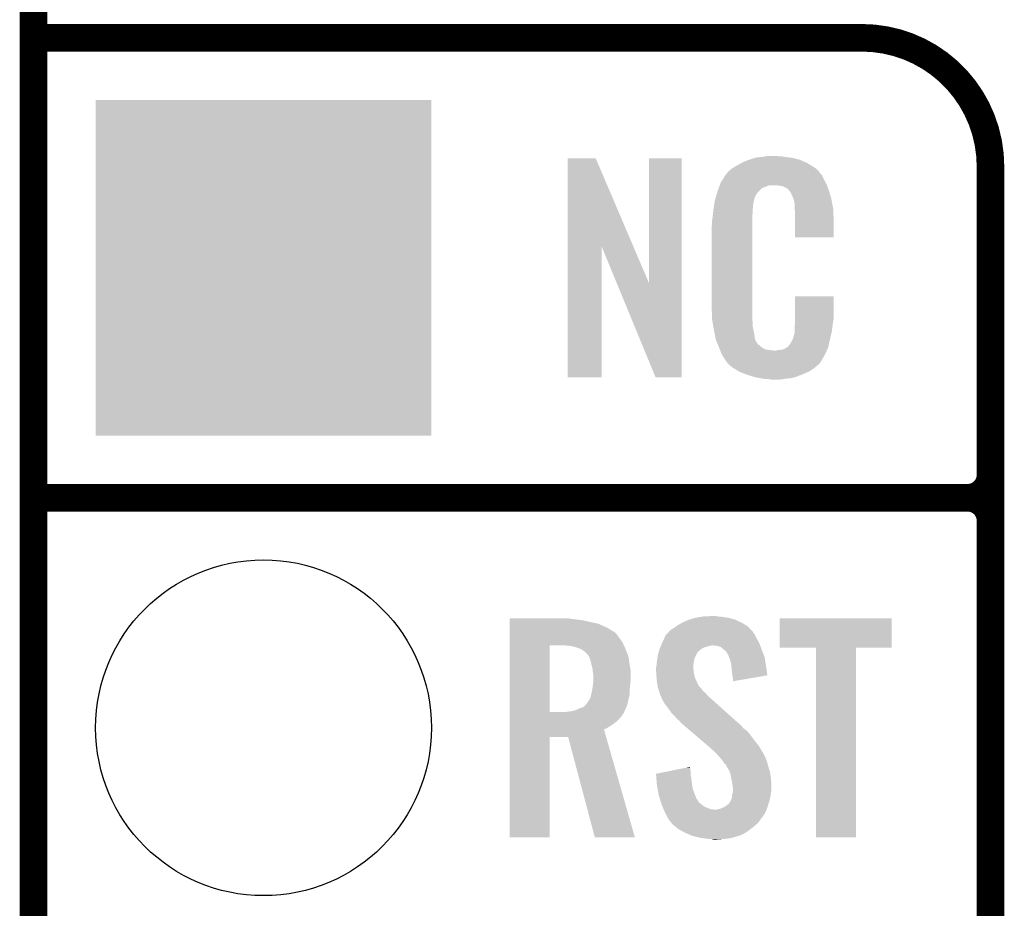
# Model space of a CAD drawing. Extents: x -1.3 to 24.2, y -3.9 to 39.2.
# Tile 18 of 34: x -1.3 to 4.1, y 14.2 to 19.1. Entities that reach past the tile are written whole.
import ezdxf

# ---------------------------------------------------------------- set-up
doc = ezdxf.new("R2010")
doc.units = 0
doc.layers.get('0').update_dxf_attribs({"linetype": 'CONTINUOUS'})
for name, color, linetype in [('PRESSURE_24_CLICK_V100_GKO', 5, 'CONTINUOUS'), ('PRESSURE_24_CLICK_V100_GTO', 14, 'CONTINUOUS'), ('PRESSURE_24_CLICK_V100_GTS', 12, 'CONTINUOUS')]:
    doc.layers.add(name, color=color, linetype=linetype)

# ---------------------------------------------------------------- blocks, each defined once
blk = doc.blocks.new('ROUND_23')
blk.add_circle((0, 0), 0.9271)
blk = doc.blocks.new('SQUARE_24')
blk.add_solid([(0.9271, 0.9271), (0.9271, -0.9271), (-0.9271, 0.9271), (-0.9271, -0.9271)])

msp = doc.modelspace()

# ---------------------------------------------------------------- linework, layer by layer
at = {"layer": 'PRESSURE_24_CLICK_V100_GKO', "const_width": 0.1524}
msp.add_lwpolyline([(-1.27, -3.81), (-1.27, 36.83)], dxfattribs=at)
at = {"layer": 'PRESSURE_24_CLICK_V100_GTO', "const_width": 0.1524}
for points in [[(-1.27, 19.05), (3.302, 19.05)], [(4.0132, -0.5588), (4.0132, 18.3388)], [(-1.27, 16.51), (3.8862, 16.51)], [(-1.27, 16.51), (3.8862, 16.51)], [(4.0132, 14.097), (4.0132, 16.383)]]:
    msp.add_lwpolyline(points, dxfattribs=at)
for points in [[(4.0132, 18.3388, 0.4142136), (3.302, 19.05)], [(3.8862, 16.51, 0.4142136), (4.0132, 16.637)], [(4.0132, 16.383, 0.4142136), (3.8862, 16.51)], [(4.0132, 16.383, 0.4142136), (3.8862, 16.51)]]:
    msp.add_lwpolyline(points, format="xyb", dxfattribs=at)
at = {"layer": 'PRESSURE_24_CLICK_V100_GTO'}
for points in [[(1.678954, 17.896708), (1.678964, 18.384502), (2.041956, 17.896708), (1.833884, 18.384502)], [(1.678964, 18.384502), (1.678966, 18.38452), (1.833884, 18.384502), (1.678966, 18.38452)], [(2.12852, 17.693768), (2.128544, 18.384494), (2.308844, 17.693768), (2.30886, 18.384494)], [(2.128544, 18.384494), (2.128546, 18.38452), (2.30886, 18.384494), (2.128546, 18.38452)], [(2.64922, 18.3642), (2.674618, 18.37436), (2.98813, 18.3642), (2.964908, 18.37436)], [(2.674618, 18.37436), (2.682238, 18.3769), (2.964908, 18.37436), (2.959102, 18.3769)], [(2.682238, 18.3769), (2.69748, 18.38198), (2.959102, 18.3769), (2.938782, 18.38198)], [(2.69748, 18.38198), (2.714414, 18.38706), (2.938782, 18.38198), (2.91846, 18.38706)], [(2.714414, 18.38706), (2.722882, 18.3896), (2.91846, 18.38706), (2.89814, 18.3896)], [(2.722882, 18.3896), (2.75336, 18.39214), (2.89814, 18.3896), (2.87782, 18.39214)], [(2.75336, 18.39214), (2.7686, 18.39468), (2.87782, 18.39214), (2.862582, 18.39468)], [(2.7686, 18.39468), (2.783842, 18.39722), (2.847342, 18.39468), (2.834642, 18.39722)], [(2.5654, 18.310862), (2.579912, 18.32356), (3.066504, 18.310862), (3.055622, 18.32356)], [(2.579912, 18.32356), (2.585722, 18.328642), (3.055622, 18.32356), (3.048508, 18.328642)], [(2.585722, 18.328642), (2.598784, 18.336262), (3.048508, 18.328642), (3.03784, 18.336262)], [(2.598784, 18.336262), (2.6162, 18.34642), (3.03784, 18.336262), (3.02091, 18.34642)], [(2.6162, 18.34642), (2.639784, 18.35912), (3.02091, 18.34642), (2.99974, 18.35912)], [(2.639784, 18.35912), (2.64922, 18.3642), (2.99974, 18.35912), (2.98813, 18.3642)], [(2.524762, 18.252442), (2.53462, 18.26768), (3.102032, 18.252442), (3.09372, 18.26768)], [(2.53462, 18.26768), (2.54941, 18.290536), (3.09372, 18.26768), (3.083562, 18.290536)], [(2.54941, 18.290536), (2.5527, 18.29562), (3.083562, 18.290536), (3.078482, 18.29562)], [(2.5527, 18.29562), (2.552726, 18.29816), (3.078482, 18.29562), (3.075944, 18.29816)], [(2.552726, 18.29816), (2.555246, 18.298168), (3.075944, 18.29816), (3.075938, 18.298168)], [(2.555246, 18.298168), (2.557274, 18.300704), (3.075938, 18.298168), (3.073402, 18.300704)], [(2.557274, 18.300704), (2.56133, 18.305776), (3.073402, 18.300704), (3.070862, 18.305776)], [(2.56133, 18.305776), (2.5654, 18.310862), (3.070862, 18.305776), (3.066504, 18.310862)], [(2.506978, 18.20418), (2.512592, 18.219416), (2.735582, 18.20418), (2.750824, 18.219416)], [(2.512592, 18.219416), (2.518208, 18.234658), (2.750824, 18.219416), (2.788916, 18.234658)], [(2.518208, 18.23466), (2.52008, 18.239738), (3.110774, 18.23466), (3.10896, 18.239738)], [(2.518208, 18.234658), (2.518208, 18.23466), (2.788916, 18.234658), (2.837178, 18.23466)], [(2.52008, 18.239738), (2.524762, 18.252442), (3.10896, 18.239738), (3.102032, 18.252442)], [(2.85496, 18.23212), (2.837178, 18.23466), (3.111682, 18.23212), (3.110774, 18.23466)], [(2.867658, 18.22958), (2.85496, 18.23212), (3.112588, 18.22958), (3.111682, 18.23212)], [(2.893056, 18.216882), (2.867658, 18.22958), (3.117124, 18.216882), (3.112588, 18.22958)], [(2.898138, 18.211802), (2.893056, 18.216882), (3.118938, 18.211802), (3.117124, 18.216882)], [(2.903584, 18.20418), (2.898138, 18.211802), (3.121658, 18.20418), (3.118938, 18.211802)], [(2.49174, 18.153382), (2.497072, 18.171158), (2.70787, 18.153382), (2.712718, 18.171158)], [(2.497072, 18.171158), (2.503928, 18.194018), (2.712718, 18.171158), (2.725418, 18.194018)], [(2.503928, 18.194018), (2.506978, 18.20418), (2.725418, 18.194018), (2.735582, 18.20418)], [(2.910838, 18.194022), (2.903584, 18.20418), (3.124648, 18.194022), (3.121658, 18.20418)], [(2.921, 18.17116), (2.910838, 18.194022), (3.131372, 18.17116), (3.124648, 18.194022)], [(2.925064, 18.161002), (2.921, 18.17116), (3.13436, 18.161002), (3.131372, 18.17116)], [(2.92608, 18.15846), (2.925064, 18.161002), (3.134846, 18.15846), (3.13436, 18.161002)], [(2.928618, 18.153384), (2.92608, 18.15846), (3.135812, 18.153384), (3.134846, 18.15846)], [(2.48158, 18.08226), (2.483836, 18.102578), (2.70002, 18.08226), (2.70002, 18.102578)], [(2.483836, 18.102578), (2.48412, 18.10512), (2.70002, 18.102578), (2.700528, 18.10512)], [(2.48412, 18.10512), (2.485722, 18.115278), (2.700528, 18.10512), (2.70256, 18.115278)], [(2.485722, 18.115278), (2.487728, 18.127978), (2.70256, 18.115278), (2.70256, 18.127978)], [(2.487728, 18.127978), (2.489332, 18.138138), (2.70256, 18.127978), (2.7051, 18.138138)], [(2.489332, 18.138138), (2.490134, 18.143218), (2.7051, 18.138138), (2.7051, 18.143218)], [(2.490134, 18.143218), (2.49174, 18.153382), (2.7051, 18.143218), (2.70787, 18.153382)], [(2.92862, 18.150842), (2.928618, 18.153384), (3.136296, 18.150842), (3.135812, 18.153384)], [(2.93116, 18.138142), (2.92862, 18.150842), (3.138714, 18.138142), (3.136296, 18.150842)], [(2.93116, 18.120358), (2.93116, 18.138142), (3.142102, 18.120358), (3.138714, 18.138142)], [(2.932138, 18.107658), (2.93116, 18.120358), (3.14452, 18.107658), (3.142102, 18.120358)], [(2.9337, 18.08734), (2.932138, 18.107658), (3.145404, 18.08734), (3.14452, 18.107658)], [(2.4765, 18.04162), (2.47904, 18.0594), (2.69748, 18.04162), (2.69748, 18.0594)], [(2.47904, 18.0594), (2.479322, 18.061938), (2.69748, 18.0594), (2.69748, 18.061938)], [(2.479322, 18.061938), (2.48158, 18.08226), (2.69748, 18.061938), (2.70002, 18.08226)], [(2.9337, 18.04924), (2.9337, 18.08734), (3.14706, 18.04924), (3.145404, 18.08734)], [(2.9337, 17.947666), (2.9337, 18.04924), (3.147034, 17.947666), (3.14706, 18.04924)], [(2.47396, 18.011142), (2.4765, 18.023842), (2.69748, 18.011142), (2.69748, 18.023842)], [(2.47396, 17.56156), (2.47396, 18.011142), (2.69748, 17.56156), (2.69748, 18.011142)], [(2.4765, 18.023842), (2.4765, 18.04162), (2.69748, 18.023842), (2.69748, 18.04162)], [(3.147034, 17.94764), (2.9337, 17.947666), (3.147034, 17.94764), (3.147034, 17.947666)], [(1.67894, 17.175506), (1.678954, 17.896708), (1.866874, 17.175506), (1.8669, 17.896708)], [(1.950522, 17.693768), (1.8669, 17.896708), (2.12852, 17.693768), (2.041956, 17.896708)], [(2.164076, 17.175498), (1.950522, 17.693768), (2.308834, 17.175498), (2.308844, 17.693768)], [(2.933704, 17.498058), (2.933724, 17.622494), (3.14706, 17.498058), (3.14706, 17.622494)], [(2.933724, 17.622494), (2.933726, 17.62252), (3.14706, 17.622494), (2.933726, 17.62252)], [(2.476312, 17.49806), (2.47396, 17.56156), (2.69748, 17.49806), (2.69748, 17.56156)], [(2.4765, 17.492982), (2.476312, 17.49806), (2.698206, 17.492982), (2.69748, 17.49806)], [(2.47871, 17.480278), (2.4765, 17.492982), (2.70002, 17.480278), (2.698206, 17.492982)], [(2.482686, 17.457418), (2.47871, 17.480278), (2.70002, 17.457418), (2.70002, 17.480278)], [(2.48666, 17.43456), (2.482686, 17.457418), (2.704834, 17.43456), (2.70002, 17.457418)], [(2.93116, 17.4498), (2.933064, 17.46504), (3.139946, 17.4498), (3.14198, 17.46504)], [(2.93116, 17.426942), (2.93116, 17.4498), (3.1369, 17.426942), (3.139946, 17.4498)], [(2.933064, 17.46504), (2.9337, 17.470122), (3.14198, 17.46504), (3.142706, 17.470122)], [(2.9337, 17.470122), (2.933702, 17.48282), (3.142706, 17.470122), (3.14452, 17.48282)], [(2.933702, 17.48282), (2.933704, 17.498058), (3.14452, 17.48282), (3.14706, 17.498058)], [(2.491742, 17.40916), (2.48666, 17.43456), (2.71018, 17.40916), (2.704834, 17.43456)], [(2.496314, 17.386298), (2.491742, 17.40916), (2.712722, 17.386298), (2.71018, 17.40916)], [(2.921002, 17.383762), (2.92862, 17.409162), (3.12674, 17.383762), (3.132716, 17.409162)], [(2.92862, 17.409162), (2.928622, 17.411704), (3.132716, 17.409162), (3.133314, 17.411704)], [(2.928622, 17.411704), (2.93116, 17.416784), (3.133314, 17.411704), (3.134508, 17.416784)], [(2.93116, 17.416784), (2.93116, 17.426942), (3.134508, 17.416784), (3.1369, 17.426942)], [(2.49682, 17.383762), (2.496314, 17.386298), (2.713992, 17.383762), (2.712722, 17.386298)], [(2.504142, 17.365984), (2.49682, 17.383762), (2.722882, 17.365984), (2.713992, 17.383762)], [(2.50519, 17.363436), (2.504142, 17.365984), (2.725422, 17.363436), (2.722882, 17.365984)], [(2.507278, 17.358364), (2.50519, 17.363436), (2.727964, 17.358364), (2.725422, 17.363436)], [(2.509372, 17.353278), (2.507278, 17.358364), (2.735582, 17.353278), (2.727964, 17.358364)], [(2.51251, 17.34566), (2.509372, 17.353278), (2.7432, 17.34566), (2.735582, 17.353278)], [(2.5146, 17.34058), (2.51251, 17.34566), (2.750822, 17.34058), (2.7432, 17.34566)], [(2.516554, 17.3355), (2.5146, 17.34058), (2.758442, 17.3355), (2.750822, 17.34058)], [(2.88544, 17.33804), (2.8956, 17.34566), (3.116578, 17.33804), (3.118272, 17.34566)], [(2.8956, 17.34566), (2.89814, 17.345686), (3.118272, 17.34566), (3.118276, 17.345686)], [(2.89814, 17.345686), (2.898146, 17.350746), (3.118276, 17.345686), (3.119402, 17.350746)], [(2.898146, 17.350746), (2.908302, 17.360902), (3.119402, 17.350746), (3.121658, 17.360902)], [(2.908302, 17.360902), (2.921, 17.38376), (3.121658, 17.360902), (3.12674, 17.38376)], [(2.921, 17.38376), (2.921002, 17.383762), (3.12674, 17.38376), (3.12674, 17.383762)], [(2.519486, 17.32788), (2.516554, 17.3355), (2.773684, 17.32788), (2.758442, 17.3355)], [(2.52144, 17.3228), (2.519486, 17.32788), (2.819402, 17.3228), (2.773684, 17.32788)], [(2.5273, 17.30756), (2.52144, 17.3228), (3.102236, 17.30756), (3.109406, 17.3228)], [(2.534358, 17.29486), (2.5273, 17.30756), (3.09626, 17.29486), (3.102236, 17.30756)], [(2.540002, 17.284698), (2.534358, 17.29486), (3.090162, 17.284698), (3.09626, 17.29486)], [(2.819402, 17.3228), (2.829562, 17.322802), (3.109406, 17.3228), (3.109408, 17.322802)], [(2.829562, 17.322802), (2.837184, 17.32534), (3.109408, 17.322802), (3.110602, 17.32534)], [(2.847342, 17.32534), (2.872742, 17.33042), (3.110602, 17.32534), (3.112992, 17.33042)], [(2.872742, 17.33042), (2.885436, 17.338038), (3.112992, 17.33042), (3.116578, 17.338038)], [(2.885436, 17.338038), (2.88544, 17.33804), (3.116578, 17.338038), (3.116578, 17.33804)], [(2.55016, 17.26946), (2.540002, 17.284698), (3.08102, 17.26946), (3.090162, 17.284698)], [(2.552694, 17.266926), (2.55016, 17.26946), (3.079498, 17.266926), (3.08102, 17.26946)], [(2.5527, 17.264382), (2.552694, 17.266926), (3.077972, 17.264382), (3.079498, 17.266926)], [(2.559232, 17.25676), (2.5527, 17.264382), (3.0734, 17.25676), (3.077972, 17.264382)], [(2.563584, 17.251682), (2.559232, 17.25676), (3.070856, 17.251682), (3.0734, 17.25676)], [(2.567938, 17.2466), (2.563584, 17.251682), (3.064506, 17.2466), (3.070856, 17.251682)], [(2.573866, 17.24152), (2.567938, 17.2466), (3.05816, 17.24152), (3.064506, 17.2466)], [(2.585718, 17.23136), (2.573866, 17.24152), (3.046308, 17.23136), (3.05816, 17.24152)], [(2.593848, 17.22628), (2.585718, 17.23136), (3.040382, 17.22628), (3.046308, 17.23136)], [(2.6223, 17.2085), (2.593848, 17.22628), (3.014984, 17.2085), (3.040382, 17.22628)], [(2.62636, 17.205962), (2.6223, 17.2085), (3.00906, 17.205962), (3.014984, 17.2085)], [(2.659016, 17.19326), (2.62636, 17.205962), (2.97942, 17.19326), (3.00906, 17.205962)], [(2.67208, 17.188178), (2.659016, 17.19326), (2.96635, 17.188178), (2.97942, 17.19326)], [(2.715258, 17.17548), (2.67208, 17.188178), (2.933698, 17.17548), (2.96635, 17.188178)], [(1.866874, 17.17548), (1.67894, 17.175506), (1.866874, 17.17548), (1.866874, 17.175506)], [(2.308834, 17.17548), (2.164076, 17.175498), (2.308834, 17.17548), (2.308834, 17.175498)], [(2.742354, 17.1704), (2.715258, 17.17548), (2.910838, 17.1704), (2.933698, 17.17548)], [(2.7559, 17.16786), (2.742354, 17.1704), (2.8829, 17.16786), (2.910838, 17.1704)], [(2.77368, 17.16532), (2.7559, 17.16786), (2.867658, 17.16532), (2.8829, 17.16786)], [(2.801618, 17.16278), (2.788918, 17.16532), (2.852418, 17.16278), (2.867658, 17.16532)], [(1.358924, 15.84198), (1.358926, 15.84452), (1.69672, 15.84198), (1.67894, 15.84452)], [(1.358924, 15.83944), (1.358924, 15.84198), (1.7145, 15.83944), (1.69672, 15.84198)], [(1.358924, 15.83436), (1.358924, 15.83944), (1.75768, 15.83436), (1.7145, 15.83944)], [(1.358924, 15.814038), (1.358924, 15.83436), (1.849122, 15.814038), (1.75768, 15.83436)], [(2.283458, 15.80388), (2.308862, 15.81912), (2.666366, 15.80388), (2.6416, 15.81912)], [(2.308862, 15.81912), (2.341882, 15.834362), (2.6416, 15.81912), (2.60894, 15.834362)], [(2.341882, 15.834362), (2.350004, 15.8369), (2.60894, 15.834362), (2.6035, 15.8369)], [(2.350004, 15.8369), (2.38252, 15.84706), (2.6035, 15.8369), (2.567942, 15.84706)], [(2.38252, 15.84706), (2.413, 15.85214), (2.567942, 15.84706), (2.53238, 15.85214)], [(2.413, 15.85214), (2.428242, 15.85468), (2.53238, 15.85214), (2.506978, 15.85468)], [(2.428242, 15.85468), (2.48158, 15.85722), (2.506978, 15.85468), (2.494282, 15.85722)], [(2.84988, 15.681986), (2.849904, 15.844494), (3.467074, 15.681986), (3.4671, 15.844494)], [(2.849904, 15.844494), (2.849906, 15.84452), (3.4671, 15.844494), (2.849906, 15.84452)], [(1.358924, 15.79372), (1.358924, 15.814038), (1.89484, 15.79372), (1.849122, 15.814038)], [(1.358924, 15.77086), (1.358924, 15.79372), (1.93294, 15.77086), (1.89484, 15.79372)], [(1.358924, 15.768318), (1.358924, 15.77086), (1.938016, 15.768318), (1.93294, 15.77086)], [(1.358924, 15.758158), (1.358924, 15.768318), (1.94818, 15.758158), (1.938016, 15.768318)], [(2.22229, 15.753078), (2.231608, 15.763244), (2.71272, 15.753078), (2.705102, 15.763244)], [(2.231608, 15.763244), (2.236258, 15.768316), (2.705102, 15.763244), (2.702562, 15.768316)], [(2.236258, 15.768316), (2.247904, 15.781022), (2.702562, 15.768316), (2.690916, 15.781022)], [(2.247904, 15.781022), (2.252978, 15.78356), (2.690916, 15.781022), (2.68859, 15.78356)], [(2.252978, 15.78356), (2.26568, 15.791178), (2.68859, 15.78356), (2.681608, 15.791178)], [(2.26568, 15.791178), (2.276344, 15.798798), (2.681608, 15.791178), (2.674622, 15.798798)], [(2.276344, 15.798798), (2.283458, 15.80388), (2.674622, 15.798798), (2.666366, 15.80388)], [(1.358922, 15.73784), (1.358924, 15.758158), (1.96342, 15.73784), (1.94818, 15.758158)], [(1.358922, 15.712438), (1.358922, 15.73784), (1.9812, 15.712438), (1.96342, 15.73784)], [(1.358922, 15.69466), (1.358922, 15.712438), (1.989406, 15.69466), (1.9812, 15.712438)], [(2.198912, 15.704818), (2.20218, 15.71244), (2.73812, 15.704818), (2.733964, 15.71244)], [(2.20218, 15.71244), (2.211664, 15.73276), (2.733964, 15.71244), (2.72288, 15.73276)], [(2.211664, 15.73276), (2.219962, 15.750536), (2.72288, 15.73276), (2.713992, 15.750536)], [(2.219962, 15.750536), (2.22229, 15.753078), (2.713992, 15.750536), (2.71272, 15.753078)], [(1.358914, 15.326382), (1.358922, 15.694656), (1.579884, 15.326382), (1.579902, 15.694656)], [(1.358922, 15.694656), (1.358922, 15.69466), (1.579902, 15.694656), (1.66116, 15.69466)], [(1.691642, 15.69212), (1.66116, 15.69466), (1.99058, 15.69212), (1.989406, 15.69466)], [(1.71704, 15.687038), (1.691642, 15.69212), (1.992924, 15.687038), (1.99058, 15.69212)], [(1.739898, 15.67942), (1.71704, 15.687038), (1.99644, 15.67942), (1.992924, 15.687038)], [(1.75768, 15.671798), (1.739898, 15.67942), (1.999404, 15.671798), (1.99644, 15.67942)], [(1.77038, 15.66164), (1.75768, 15.671798), (2.003354, 15.66164), (1.999404, 15.671798)], [(1.778002, 15.656558), (1.77038, 15.66164), (2.00533, 15.656558), (2.003354, 15.66164)], [(1.78562, 15.64894), (1.778002, 15.656558), (2.008294, 15.64894), (2.00533, 15.656558)], [(2.17968, 15.651478), (2.181858, 15.6591), (2.39268, 15.651478), (2.39776, 15.6591)], [(2.181858, 15.6591), (2.182584, 15.66164), (2.39776, 15.6591), (2.4003, 15.66164)], [(2.182584, 15.66164), (2.185488, 15.6718), (2.4003, 15.66164), (2.413, 15.6718)], [(2.185488, 15.6718), (2.18694, 15.676882), (2.413, 15.6718), (2.420622, 15.676882)], [(2.18694, 15.676882), (2.189114, 15.681958), (2.420622, 15.676882), (2.428236, 15.681958)], [(2.189114, 15.681958), (2.192382, 15.68958), (2.428236, 15.681958), (2.453642, 15.68958)], [(2.192382, 15.68958), (2.194558, 15.69466), (2.453642, 15.68958), (2.473958, 15.69466)], [(2.194558, 15.69466), (2.198912, 15.704818), (2.74175, 15.69466), (2.73812, 15.704818)], [(2.501898, 15.69212), (2.481578, 15.69466), (2.742656, 15.69212), (2.74175, 15.69466)], [(2.52222, 15.687042), (2.501898, 15.69212), (2.74447, 15.687042), (2.742656, 15.69212)], [(2.544446, 15.66926), (2.52222, 15.687042), (2.75082, 15.66926), (2.74447, 15.687042)], [(2.547618, 15.666722), (2.544446, 15.66926), (2.751836, 15.666722), (2.75082, 15.66926)], [(2.555238, 15.659096), (2.547618, 15.666722), (2.754886, 15.659096), (2.751836, 15.666722)], [(2.560318, 15.648944), (2.555238, 15.659096), (2.758946, 15.648944), (2.754886, 15.659096)], [(3.050514, 15.68196), (2.84988, 15.681986), (3.467074, 15.68196), (3.467074, 15.681986)], [(3.050516, 15.681934), (3.050514, 15.68196), (3.27152, 15.681934), (3.467074, 15.68196)], [(3.05054, 14.635506), (3.050516, 15.681934), (3.271494, 14.635506), (3.27152, 15.681934)], [(1.796508, 15.633696), (1.78562, 15.64894), (2.01422, 15.633696), (2.008294, 15.64894)], [(1.79832, 15.631158), (1.796508, 15.633696), (2.014602, 15.631158), (2.01422, 15.633696)], [(1.80594, 15.608298), (1.79832, 15.631158), (2.01803, 15.608298), (2.014602, 15.631158)], [(1.81102, 15.58544), (1.80594, 15.608298), (2.02146, 15.58544), (2.01803, 15.608298)], [(2.16916, 15.582902), (2.170936, 15.60068), (2.372676, 15.582902), (2.3749, 15.60068)], [(2.170936, 15.60068), (2.1717, 15.6083), (2.3749, 15.60068), (2.37617, 15.6083)], [(2.1717, 15.6083), (2.172872, 15.61592), (2.37617, 15.6083), (2.37744, 15.61592)], [(2.172872, 15.61592), (2.175216, 15.631158), (2.37744, 15.61592), (2.38252, 15.631158)], [(2.175216, 15.631158), (2.17678, 15.641322), (2.38252, 15.631158), (2.387602, 15.641322)], [(2.17678, 15.641322), (2.17968, 15.651478), (2.387602, 15.641322), (2.39268, 15.651478)], [(2.565394, 15.643866), (2.560318, 15.648944), (2.760978, 15.643866), (2.758946, 15.648944)], [(2.5654, 15.641324), (2.565394, 15.643866), (2.761994, 15.641324), (2.760978, 15.643866)], [(2.569212, 15.631158), (2.5654, 15.641324), (2.76606, 15.631158), (2.761994, 15.641324)], [(2.57302, 15.621), (2.569212, 15.631158), (2.767664, 15.621), (2.76606, 15.631158)], [(2.580638, 15.598142), (2.57302, 15.621), (2.771274, 15.598142), (2.767664, 15.621)], [(1.811656, 15.5829), (1.81102, 15.58544), (2.02184, 15.5829), (2.02146, 15.58544)], [(1.8161, 15.565118), (1.811656, 15.5829), (2.025074, 15.565118), (2.02184, 15.5829)], [(1.81723, 15.554958), (1.8161, 15.565118), (2.02692, 15.554958), (2.025074, 15.565118)], [(1.81864, 15.54226), (1.81723, 15.554958), (2.02692, 15.54226), (2.02692, 15.554958)], [(2.16662, 15.572742), (2.168524, 15.580358), (2.37236, 15.572742), (2.37236, 15.580358)], [(2.16662, 15.570198), (2.16662, 15.572742), (2.37236, 15.570198), (2.37236, 15.572742)], [(2.16662, 15.560038), (2.16662, 15.570198), (2.3749, 15.560038), (2.37236, 15.570198)], [(2.16771, 15.544798), (2.16662, 15.560038), (2.3749, 15.544798), (2.3749, 15.560038)], [(2.168524, 15.580358), (2.16916, 15.582902), (2.37236, 15.580358), (2.372676, 15.582902)], [(2.582244, 15.5829), (2.580638, 15.598142), (2.77368, 15.5829), (2.771274, 15.598142)], [(2.58572, 15.54988), (2.582244, 15.5829), (2.778382, 15.54988), (2.77368, 15.5829)], [(2.58826, 15.52956), (2.58572, 15.54988), (2.781276, 15.52956), (2.778382, 15.54988)], [(1.82118, 15.527018), (1.81864, 15.54226), (2.02692, 15.527018), (2.02692, 15.54226)], [(1.81903, 15.4813), (1.820788, 15.50416), (2.02438, 15.4813), (2.02692, 15.50416)], [(1.820788, 15.50416), (1.82118, 15.50924), (2.02692, 15.50416), (2.02692, 15.50924)], [(1.82118, 15.50924), (1.82118, 15.527018), (2.02692, 15.50924), (2.02692, 15.527018)], [(2.16916, 15.52448), (2.16771, 15.544798), (2.37998, 15.52448), (2.3749, 15.544798)], [(2.169942, 15.514318), (2.16916, 15.52448), (2.38252, 15.514318), (2.37998, 15.52448)], [(2.1717, 15.49146), (2.169942, 15.514318), (2.39307, 15.49146), (2.38252, 15.514318)], [(2.588262, 15.529556), (2.58826, 15.52956), (2.781276, 15.529556), (2.781276, 15.52956)], [(2.5908, 15.51178), (2.588262, 15.529556), (2.678628, 15.51178), (2.781276, 15.529556)], [(2.5908, 15.49657), (2.5908, 15.51178), (2.5908, 15.49657), (2.678628, 15.51178)], [(1.809044, 15.425418), (1.81356, 15.44574), (2.02184, 15.425418), (2.02184, 15.44574)], [(1.81356, 15.44574), (1.815252, 15.455902), (2.02184, 15.44574), (2.02184, 15.455902)], [(1.815252, 15.455902), (1.81864, 15.47622), (2.02184, 15.455902), (2.02387, 15.47622)], [(1.81864, 15.47622), (1.81903, 15.4813), (2.02387, 15.47622), (2.02438, 15.4813)], [(2.173548, 15.481296), (2.1717, 15.49146), (2.39776, 15.481296), (2.39307, 15.49146)], [(2.174012, 15.478754), (2.173548, 15.481296), (2.397766, 15.478754), (2.39776, 15.481296)], [(2.174472, 15.47622), (2.174012, 15.478754), (2.4003, 15.47622), (2.397766, 15.478754)], [(2.175858, 15.468598), (2.174472, 15.47622), (2.405382, 15.468598), (2.4003, 15.47622)], [(2.17678, 15.46352), (2.175858, 15.468598), (2.41046, 15.46352), (2.405382, 15.468598)], [(2.178474, 15.45844), (2.17678, 15.46352), (2.41554, 15.45844), (2.41046, 15.46352)], [(2.183554, 15.443198), (2.178474, 15.45844), (2.425702, 15.443198), (2.41554, 15.45844)], [(2.1844, 15.440658), (2.183554, 15.443198), (2.428878, 15.440658), (2.425702, 15.443198)], [(2.186304, 15.43304), (2.1844, 15.440658), (2.438402, 15.43304), (2.428878, 15.440658)], [(1.783078, 15.372078), (1.798322, 15.39494), (2.008942, 15.372078), (2.01422, 15.39494)], [(1.798322, 15.39494), (1.803398, 15.402552), (2.01422, 15.39494), (2.016122, 15.402552)], [(1.803398, 15.402552), (1.80848, 15.42288), (2.016122, 15.402552), (2.021204, 15.42288)], [(1.80848, 15.42288), (1.809044, 15.425418), (2.021204, 15.42288), (2.02184, 15.425418)], [(2.189478, 15.420338), (2.186304, 15.43304), (2.449288, 15.420338), (2.438402, 15.43304)], [(2.192528, 15.415258), (2.189478, 15.420338), (2.45364, 15.415258), (2.449288, 15.420338)], [(2.1971, 15.407642), (2.192528, 15.415258), (2.462528, 15.407642), (2.45364, 15.415258)], [(2.199006, 15.40002), (2.1971, 15.407642), (2.47142, 15.40002), (2.462528, 15.407642)], [(2.199638, 15.397486), (2.199006, 15.40002), (2.474242, 15.397486), (2.47142, 15.40002)], [(2.202178, 15.394936), (2.199638, 15.397486), (2.47708, 15.394936), (2.474242, 15.397486)], [(2.214878, 15.372082), (2.202178, 15.394936), (2.502522, 15.372082), (2.47708, 15.394936)], [(1.663698, 15.32636), (1.67894, 15.3289), (1.990088, 15.32636), (1.990724, 15.3289)], [(1.67894, 15.3289), (1.699212, 15.331434), (1.990724, 15.3289), (1.991358, 15.331434)], [(1.699212, 15.331434), (1.69926, 15.33144), (1.991358, 15.331434), (1.991362, 15.33144)], [(1.69926, 15.33144), (1.71071, 15.333984), (1.991362, 15.33144), (1.993898, 15.333984)], [(1.71071, 15.333984), (1.722118, 15.336518), (1.993898, 15.333984), (1.99505, 15.336518)], [(1.722118, 15.336518), (1.74244, 15.34668), (1.99505, 15.336518), (1.99967, 15.34668)], [(1.74244, 15.34668), (1.765292, 15.3543), (1.99967, 15.34668), (2.003134, 15.3543)], [(1.765292, 15.3543), (1.772912, 15.361918), (2.003134, 15.3543), (2.006598, 15.361918)], [(1.772912, 15.361918), (1.783078, 15.372078), (2.006598, 15.361918), (2.008942, 15.372078)], [(2.23266, 15.34922), (2.214878, 15.372082), (2.527972, 15.34922), (2.502522, 15.372082)], [(2.25044, 15.32382), (2.23266, 15.34922), (2.556248, 15.32382), (2.527972, 15.34922)], [(1.358912, 15.2781), (1.358914, 15.293338), (1.953258, 15.2781), (1.968498, 15.293338)], [(1.358912, 15.26032), (1.358912, 15.2781), (1.9304, 15.26032), (1.953258, 15.2781)], [(1.358914, 15.32636), (1.358914, 15.326382), (1.663698, 15.32636), (1.579884, 15.326382)], [(1.358914, 15.321276), (1.358914, 15.32636), (1.988818, 15.321276), (1.990088, 15.32636)], [(1.358914, 15.31112), (1.358914, 15.321276), (1.9812, 15.31112), (1.988818, 15.321276)], [(1.358914, 15.293338), (1.358914, 15.31112), (1.968498, 15.293338), (1.9812, 15.31112)], [(2.268222, 15.30604), (2.25044, 15.32382), (2.576042, 15.30604), (2.556248, 15.32382)], [(2.283458, 15.28826), (2.268222, 15.30604), (2.595834, 15.28826), (2.576042, 15.30604)], [(2.296158, 15.278102), (2.283458, 15.28826), (2.607142, 15.278102), (2.595834, 15.28826)], [(2.30378, 15.267942), (2.296158, 15.278102), (2.618452, 15.267942), (2.607142, 15.278102)], [(1.35891, 15.1892), (1.358912, 15.229824), (1.891234, 15.1892), (1.879604, 15.229824)], [(1.358912, 15.245082), (1.358912, 15.26032), (1.907542, 15.245082), (1.9304, 15.26032)], [(1.358912, 15.229824), (1.358912, 15.245082), (1.879604, 15.229824), (1.907542, 15.245082)], [(2.306322, 15.265398), (2.30378, 15.267942), (2.621284, 15.265398), (2.618452, 15.267942)], [(2.309302, 15.262858), (2.306322, 15.265398), (2.626356, 15.262858), (2.621284, 15.265398)], [(2.321218, 15.2527), (2.309302, 15.262858), (2.63652, 15.2527), (2.626356, 15.262858)], [(2.339098, 15.237458), (2.321218, 15.2527), (2.649222, 15.237458), (2.63652, 15.2527)], [(2.359956, 15.219678), (2.339098, 15.237458), (2.672082, 15.219678), (2.649222, 15.237458)], [(1.3589, 14.635506), (1.35891, 15.189174), (1.579854, 14.635506), (1.57988, 15.189174)], [(1.35891, 15.189174), (1.35891, 15.1892), (1.57988, 15.189174), (1.681458, 15.1892)], [(1.828796, 14.6355), (1.681458, 15.1892), (2.049744, 14.6355), (1.891234, 15.1892)], [(2.38975, 15.19428), (2.359956, 15.219678), (2.6924, 15.19428), (2.672082, 15.219678)], [(2.422526, 15.16634), (2.38975, 15.19428), (2.71272, 15.16634), (2.6924, 15.19428)], [(2.455304, 15.138398), (2.422526, 15.16634), (2.735582, 15.138398), (2.71272, 15.16634)], [(2.46126, 15.13332), (2.455304, 15.138398), (2.738546, 15.13332), (2.735582, 15.138398)], [(2.48412, 15.113), (2.46126, 15.13332), (2.750398, 15.113), (2.738546, 15.13332)], [(2.489202, 15.10792), (2.48412, 15.113), (2.75336, 15.10792), (2.750398, 15.113)], [(2.494284, 15.102838), (2.489202, 15.10792), (2.755902, 15.102838), (2.75336, 15.10792)], [(2.501904, 15.095218), (2.494284, 15.102838), (2.76098, 15.095218), (2.755902, 15.102838)], [(2.504442, 15.09268), (2.501904, 15.095218), (2.76225, 15.09268), (2.76098, 15.095218)], [(2.519998, 15.0749), (2.504442, 15.09268), (2.77114, 15.0749), (2.76225, 15.09268)], [(2.52222, 15.07236), (2.519998, 15.0749), (2.772094, 15.07236), (2.77114, 15.0749)], [(2.53492, 15.05712), (2.52222, 15.07236), (2.777808, 15.05712), (2.772094, 15.07236)], [(2.536612, 15.054582), (2.53492, 15.05712), (2.778758, 15.054582), (2.777808, 15.05712)], [(2.166644, 14.986004), (2.254396, 15.003778), (2.35712, 14.986004), (2.35712, 15.003778)], [(2.254396, 15.003778), (2.329636, 15.019018), (2.35712, 15.003778), (2.35458, 15.019018)], [(2.329636, 15.019018), (2.35458, 15.02407), (2.35458, 15.019018), (2.35458, 15.02407)], [(2.545078, 15.041882), (2.536612, 15.054582), (2.782224, 15.041882), (2.778758, 15.054582)], [(2.555232, 15.03426), (2.545078, 15.041882), (2.784302, 15.03426), (2.782224, 15.041882)], [(2.55524, 15.026642), (2.555232, 15.03426), (2.78638, 15.026642), (2.784302, 15.03426)], [(2.555242, 15.02664), (2.55524, 15.026642), (2.78638, 15.02664), (2.78638, 15.026642)], [(2.557778, 15.024102), (2.555242, 15.02664), (2.787162, 15.024102), (2.78638, 15.02664)], [(2.570478, 15.003782), (2.557778, 15.024102), (2.793414, 15.003782), (2.787162, 15.024102)], [(2.57429, 14.993618), (2.570478, 15.003782), (2.79654, 14.993618), (2.793414, 15.003782)], [(2.166848, 14.983458), (2.166644, 14.986004), (2.35712, 14.983458), (2.35712, 14.986004)], [(2.16887, 14.95806), (2.166848, 14.983458), (2.3622, 14.95806), (2.35712, 14.983458)], [(2.171094, 14.93012), (2.16887, 14.95806), (2.36474, 14.93012), (2.3622, 14.95806)], [(2.578098, 14.983462), (2.57429, 14.993618), (2.797896, 14.983462), (2.79654, 14.993618)], [(2.58334, 14.95552), (2.578098, 14.983462), (2.80162, 14.95552), (2.797896, 14.983462)], [(2.58572, 14.94282), (2.58334, 14.95552), (2.802414, 14.94282), (2.80162, 14.95552)], [(2.1717, 14.922498), (2.171094, 14.93012), (2.366128, 14.922498), (2.36474, 14.93012)], [(2.175396, 14.90218), (2.1717, 14.922498), (2.369822, 14.90218), (2.366128, 14.922498)], [(2.180476, 14.87424), (2.175396, 14.90218), (2.37998, 14.87424), (2.369822, 14.90218)], [(2.590378, 14.914882), (2.58572, 14.94282), (2.80416, 14.914882), (2.802414, 14.94282)], [(2.5908, 14.912342), (2.590378, 14.914882), (2.80416, 14.912342), (2.80416, 14.914882)], [(2.5908, 14.90218), (2.5908, 14.912342), (2.80416, 14.90218), (2.80416, 14.912342)], [(2.5908, 14.8844), (2.5908, 14.90218), (2.80162, 14.8844), (2.80416, 14.90218)], [(2.18186, 14.86662), (2.180476, 14.87424), (2.38303, 14.86662), (2.37998, 14.87424)], [(2.187474, 14.848844), (2.18186, 14.86662), (2.390144, 14.848844), (2.38303, 14.86662)], [(2.188278, 14.8463), (2.187474, 14.848844), (2.39268, 14.8463), (2.390144, 14.848844)], [(2.190684, 14.838678), (2.188278, 14.8463), (2.39776, 14.838678), (2.39268, 14.8463)], [(2.57556, 14.831062), (2.580638, 14.841222), (2.790952, 14.831062), (2.794, 14.841222)], [(2.580638, 14.841222), (2.58572, 14.851384), (2.794, 14.841222), (2.796258, 14.851384)], [(2.58572, 14.864082), (2.585722, 14.866622), (2.79908, 14.864082), (2.799396, 14.866622)], [(2.58572, 14.851384), (2.58572, 14.864082), (2.796258, 14.851384), (2.79908, 14.864082)], [(2.585722, 14.866622), (2.5908, 14.881864), (2.799396, 14.866622), (2.801302, 14.881864)], [(2.5908, 14.881864), (2.5908, 14.8844), (2.801302, 14.881864), (2.80162, 14.8844)], [(2.193892, 14.828522), (2.190684, 14.838678), (2.402844, 14.828522), (2.39776, 14.838678)], [(2.1971, 14.818358), (2.193892, 14.828522), (2.415546, 14.818358), (2.402844, 14.828522)], [(2.201166, 14.808198), (2.1971, 14.818358), (2.428242, 14.808198), (2.415546, 14.818358)], [(2.205228, 14.79804), (2.201166, 14.808198), (2.44856, 14.79804), (2.428242, 14.808198)], [(2.208276, 14.79042), (2.205228, 14.79804), (2.468882, 14.79042), (2.44856, 14.79804)], [(2.209292, 14.78788), (2.208276, 14.79042), (2.491742, 14.78788), (2.468882, 14.79042)], [(2.210308, 14.78534), (2.209292, 14.78788), (2.77622, 14.78534), (2.777066, 14.78788)], [(2.21234, 14.78026), (2.210308, 14.78534), (2.773678, 14.78026), (2.77622, 14.78534)], [(2.499362, 14.78788), (2.50952, 14.79042), (2.777066, 14.78788), (2.777912, 14.79042)], [(2.50952, 14.79042), (2.522222, 14.792962), (2.777912, 14.79042), (2.77876, 14.792962)], [(2.522222, 14.792962), (2.545076, 14.803122), (2.77876, 14.792962), (2.782146, 14.803122)], [(2.545076, 14.803122), (2.562008, 14.81582), (2.782146, 14.803122), (2.78638, 14.81582)], [(2.562008, 14.81582), (2.5654, 14.818362), (2.78638, 14.81582), (2.787142, 14.818362)], [(2.5654, 14.818362), (2.57048, 14.82344), (2.787142, 14.818362), (2.788664, 14.82344)], [(2.57048, 14.82344), (2.57556, 14.831062), (2.788664, 14.82344), (2.790952, 14.831062)], [(2.222498, 14.759944), (2.21234, 14.78026), (2.763518, 14.759944), (2.773678, 14.78026)], [(2.22377, 14.7574), (2.222498, 14.759944), (2.76098, 14.7574), (2.763518, 14.759944)], [(2.22758, 14.74978), (2.22377, 14.7574), (2.7559, 14.74978), (2.76098, 14.7574)], [(2.234636, 14.73708), (2.22758, 14.74978), (2.74574, 14.73708), (2.7559, 14.74978)], [(2.240278, 14.726922), (2.234636, 14.73708), (2.738966, 14.726922), (2.74574, 14.73708)], [(2.24536, 14.721838), (2.240278, 14.726922), (2.735578, 14.721838), (2.738966, 14.726922)], [(2.250438, 14.716756), (2.24536, 14.721838), (2.730496, 14.716756), (2.735578, 14.721838)], [(2.252978, 14.711684), (2.250438, 14.716756), (2.725424, 14.711684), (2.730496, 14.716756)], [(2.25891, 14.7066), (2.252978, 14.711684), (2.72034, 14.7066), (2.725424, 14.711684)], [(2.276692, 14.69136), (2.25891, 14.7066), (2.702562, 14.69136), (2.72034, 14.7066)], [(2.288544, 14.6812), (2.276692, 14.69136), (2.689498, 14.6812), (2.702562, 14.69136)], [(2.30283, 14.67358), (2.288544, 14.6812), (2.6797, 14.67358), (2.689498, 14.6812)], [(1.579854, 14.63548), (1.3589, 14.635506), (1.579854, 14.63548), (1.579854, 14.635506)], [(2.049748, 14.63548), (1.828796, 14.6355), (2.049748, 14.63548), (2.049744, 14.6355)], [(2.32664, 14.66088), (2.30283, 14.67358), (2.66065, 14.66088), (2.6797, 14.67358)], [(2.33245, 14.658338), (2.32664, 14.66088), (2.656838, 14.658338), (2.66065, 14.66088)], [(2.338252, 14.6558), (2.33245, 14.658338), (2.654296, 14.6558), (2.656838, 14.658338)], [(2.344058, 14.65326), (2.338252, 14.6558), (2.64668, 14.65326), (2.654296, 14.6558)], [(2.361478, 14.645638), (2.344058, 14.65326), (2.631438, 14.645638), (2.64668, 14.65326)], [(2.367278, 14.6431), (2.361478, 14.645638), (2.622552, 14.6431), (2.631438, 14.645638)], [(2.37744, 14.64056), (2.367278, 14.6431), (2.61366, 14.64056), (2.622552, 14.6431)], [(2.40792, 14.63294), (2.37744, 14.64056), (2.588262, 14.63294), (2.61366, 14.64056)], [(2.44348, 14.62786), (2.40792, 14.63294), (2.56286, 14.62786), (2.588262, 14.63294)], [(2.46126, 14.62532), (2.44348, 14.62786), (2.53238, 14.62532), (2.56286, 14.62786)], [(2.484118, 14.62278), (2.473958, 14.62532), (2.499362, 14.62278), (2.53238, 14.62532)], [(3.271494, 14.63548), (3.05054, 14.635506), (3.271494, 14.63548), (3.271494, 14.635506)]]:
    msp.add_solid(points, dxfattribs=at)

# ---------------------------------------------------------------- block references
at = {"layer": 'PRESSURE_24_CLICK_V100_GTS'}
for name, p in [('SQUARE_24', (0, 17.78)), ('ROUND_23', (0, 15.24))]:
    msp.add_blockref(name, p, dxfattribs=at)

doc.saveas('drawing.dxf')
